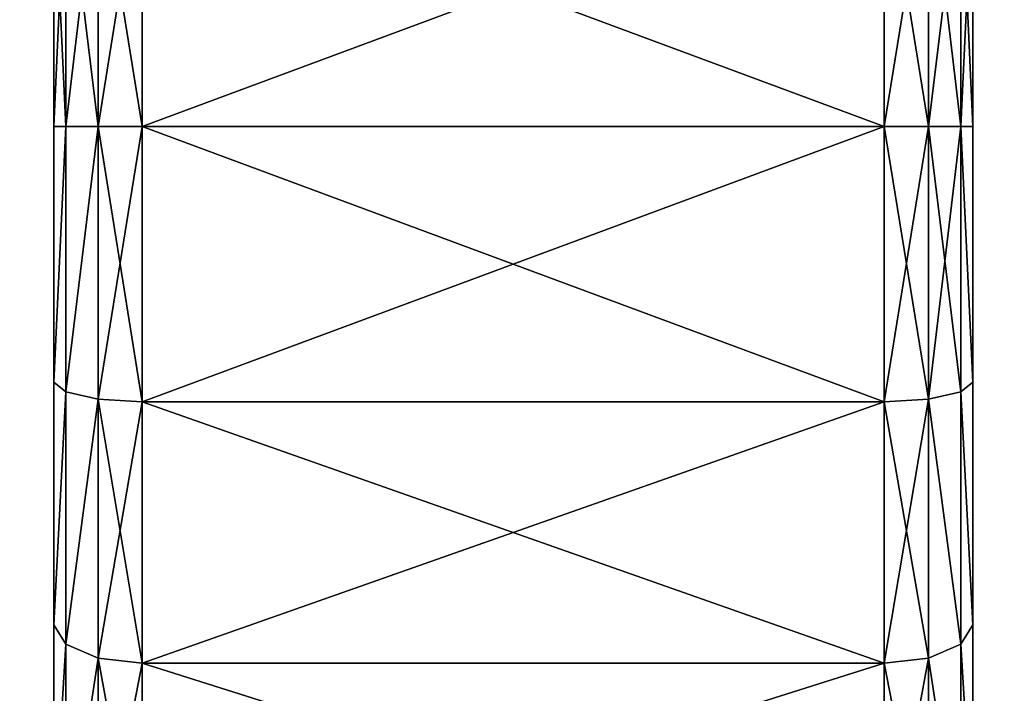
# Model space of a CAD drawing. Extents: x 0 to 48.8, y 0 to 26.9.
# Tile 251 of 256: x 46.318 to 47.098, y 21.955 to 22.488. Entities that reach past the tile are written whole.
import ezdxf

# ---------------------------------------------------------------- set-up
doc = ezdxf.new("R2010")
doc.units = 0
doc.header["$MEASUREMENT"] = 0
doc.layers.get('0').update_dxf_attribs({"linetype": 'CONTINUOUS'})
doc.layers.add('BODY', color=251, linetype='CONTINUOUS')

# ---------------------------------------------------------------- blocks, each defined once
blk = doc.blocks.new('T48IT100NP_TRADECAD_DXF')
at = {"layer": 'BODY', "color": 0}
for p, q in [((46.4151, 22.622, 2.1953), (46.4151, 22.4038, 2.2199)), ((46.4151, 22.622, 2.1953), (46.4151, 22.4038, 2.2199)), ((46.4151, 22.4038, 0.2588), (46.4151, 22.622, 0.2834)), ((46.4151, 22.4038, 0.2588), (46.4151, 22.622, 0.2834)), ((47.003, 22.622, 2.1953), (47.003, 22.4038, 2.2199)), ((47.003, 22.622, 2.1953), (47.003, 22.4038, 2.2199)), ((47.003, 22.4038, 0.2588), (47.003, 22.622, 0.2834)), ((47.003, 22.4038, 0.2588), (47.003, 22.622, 0.2834)), ((46.3545, 22.6142, 2.1612), (46.3545, 22.4038, 2.1849)), ((46.3545, 22.6142, 2.1612), (46.3545, 22.4038, 2.1849)), ((46.3545, 22.4038, 0.2938), (46.3545, 22.6142, 0.3175)), ((46.3545, 22.4038, 0.2938), (46.3545, 22.6142, 0.3175)), ((46.3801, 22.6199, 2.1862), (46.3801, 22.4038, 2.2105)), ((46.3801, 22.6199, 2.1862), (46.3801, 22.4038, 2.2105)), ((46.3801, 22.4038, 0.2682), (46.3801, 22.6199, 0.2925)), ((46.3801, 22.4038, 0.2682), (46.3801, 22.6199, 0.2925)), ((47.038, 22.6199, 2.1862), (47.038, 22.4038, 2.2105)), ((47.038, 22.6199, 2.1862), (47.038, 22.4038, 2.2105)), ((47.038, 22.4038, 0.2682), (47.038, 22.6199, 0.2925)), ((47.038, 22.4038, 0.2682), (47.038, 22.6199, 0.2925)), ((47.0637, 22.6142, 2.1612), (47.0637, 22.4038, 2.1849)), ((47.0637, 22.6142, 2.1612), (47.0637, 22.4038, 2.1849)), ((47.0637, 22.4038, 0.2938), (47.0637, 22.6142, 0.3175)), ((47.0637, 22.4038, 0.2938), (47.0637, 22.6142, 0.3175)), ((46.3451, 22.4038, 0.3288), (46.3451, 22.6064, 0.3516)), ((46.3451, 22.6064, 2.1271), (46.3451, 22.4038, 2.1499)), ((46.3451, 22.6064, 2.1271), (46.3451, 22.4038, 2.1499)), ((46.3451, 22.4038, 0.3288), (46.3451, 22.6064, 0.3516)), ((47.073, 22.6064, 2.1271), (47.073, 22.4038, 2.1499)), ((47.073, 22.6064, 2.1271), (47.073, 22.4038, 2.1499)), ((47.073, 22.4038, 0.3288), (47.073, 22.6064, 0.3516)), ((47.073, 22.4038, 0.3288), (47.073, 22.6064, 0.3516)), ((46.3451, 22.4038, 2.1499), (46.3451, 22.2012, 2.1271)), ((46.3451, 22.2012, 0.3516), (46.3451, 22.4038, 0.3288)), ((46.3545, 22.4038, 2.1849), (46.3451, 22.4038, 2.1499)), ((46.3451, 22.4038, 0.3288), (46.3545, 22.4038, 0.2938)), ((46.3451, 22.4038, 0.3288), (46.3545, 22.4038, 0.2938)), ((46.3451, 22.2012, 0.3516), (46.3451, 22.4038, 0.3288)), ((46.3545, 22.4038, 2.1849), (46.3451, 22.4038, 2.1499)), ((46.3451, 22.4038, 2.1499), (46.3451, 22.2012, 2.1271)), ((46.3801, 22.4038, 2.2105), (46.3545, 22.4038, 2.1849)), ((46.3545, 22.4038, 0.2938), (46.3801, 22.4038, 0.2682)), ((46.3545, 22.1934, 0.3175), (46.3545, 22.4038, 0.2938)), ((46.3545, 22.4038, 0.2938), (46.3801, 22.4038, 0.2682)), ((46.3545, 22.1934, 0.3175), (46.3545, 22.4038, 0.2938)), ((46.3545, 22.4038, 2.1849), (46.3545, 22.1934, 2.1612)), ((46.3801, 22.4038, 2.2105), (46.3545, 22.4038, 2.1849)), ((46.3545, 22.4038, 2.1849), (46.3545, 22.1934, 2.1612)), ((46.4151, 22.4038, 2.2199), (46.3801, 22.4038, 2.2105)), ((46.3801, 22.4038, 0.2682), (46.4151, 22.4038, 0.2588)), ((46.3801, 22.1877, 0.2925), (46.3801, 22.4038, 0.2682)), ((46.3801, 22.4038, 0.2682), (46.4151, 22.4038, 0.2588)), ((46.3801, 22.1877, 0.2925), (46.3801, 22.4038, 0.2682)), ((46.3801, 22.4038, 2.2105), (46.3801, 22.1877, 2.1862)), ((46.4151, 22.4038, 2.2199), (46.3801, 22.4038, 2.2105)), ((46.3801, 22.4038, 2.2105), (46.3801, 22.1877, 2.1862)), ((47.003, 22.4038, 2.2199), (46.4151, 22.4038, 2.2199)), ((46.4151, 22.4038, 0.2588), (47.003, 22.4038, 0.2588)), ((46.4151, 22.1856, 0.2834), (46.4151, 22.4038, 0.2588)), ((46.4151, 22.4038, 0.2588), (47.003, 22.4038, 0.2588)), ((46.4151, 22.1856, 0.2834), (46.4151, 22.4038, 0.2588)), ((46.4151, 22.4038, 2.2199), (46.4151, 22.1856, 2.1953)), ((47.003, 22.4038, 2.2199), (46.4151, 22.4038, 2.2199)), ((46.4151, 22.4038, 2.2199), (46.4151, 22.1856, 2.1953)), ((47.038, 22.4038, 2.2105), (47.003, 22.4038, 2.2199)), ((47.003, 22.4038, 0.2588), (47.038, 22.4038, 0.2682)), ((47.003, 22.1856, 0.2834), (47.003, 22.4038, 0.2588)), ((47.003, 22.4038, 0.2588), (47.038, 22.4038, 0.2682)), ((47.003, 22.1856, 0.2834), (47.003, 22.4038, 0.2588)), ((47.003, 22.4038, 2.2199), (47.003, 22.1856, 2.1953)), ((47.038, 22.4038, 2.2105), (47.003, 22.4038, 2.2199)), ((47.003, 22.4038, 2.2199), (47.003, 22.1856, 2.1953)), ((47.0637, 22.4038, 2.1849), (47.038, 22.4038, 2.2105)), ((47.038, 22.4038, 0.2682), (47.0637, 22.4038, 0.2938)), ((47.038, 22.1877, 0.2925), (47.038, 22.4038, 0.2682)), ((47.038, 22.4038, 0.2682), (47.0637, 22.4038, 0.2938)), ((47.038, 22.1877, 0.2925), (47.038, 22.4038, 0.2682)), ((47.038, 22.4038, 2.2105), (47.038, 22.1877, 2.1862)), ((47.0637, 22.4038, 2.1849), (47.038, 22.4038, 2.2105)), ((47.038, 22.4038, 2.2105), (47.038, 22.1877, 2.1862)), ((47.073, 22.4038, 2.1499), (47.0637, 22.4038, 2.1849)), ((47.0637, 22.4038, 0.2938), (47.073, 22.4038, 0.3288)), ((47.0637, 22.1934, 0.3175), (47.0637, 22.4038, 0.2938)), ((47.0637, 22.4038, 0.2938), (47.073, 22.4038, 0.3288)), ((47.0637, 22.1934, 0.3175), (47.0637, 22.4038, 0.2938)), ((47.0637, 22.4038, 2.1849), (47.0637, 22.1934, 2.1612)), ((47.073, 22.4038, 2.1499), (47.0637, 22.4038, 2.1849)), ((47.0637, 22.4038, 2.1849), (47.0637, 22.1934, 2.1612)), ((47.073, 22.4038, 2.1499), (47.073, 22.2012, 2.1271)), ((47.073, 22.2012, 0.3516), (47.073, 22.4038, 0.3288)), ((47.073, 22.2012, 0.3516), (47.073, 22.4038, 0.3288)), ((47.073, 22.4038, 2.1499), (47.073, 22.2012, 2.1271)), ((46.3451, 22.2012, 2.1271), (46.3451, 22.0088, 2.0597)), ((46.3451, 22.0088, 0.419), (46.3451, 22.2012, 0.3516)), ((46.3451, 22.2012, 0.3516), (46.3545, 22.1934, 0.3175)), ((46.3451, 22.2012, 0.3516), (46.3545, 22.1934, 0.3175)), ((46.3451, 22.0088, 0.419), (46.3451, 22.2012, 0.3516)), ((46.3451, 22.2012, 2.1271), (46.3545, 22.1934, 2.1612)), ((46.3451, 22.2012, 2.1271), (46.3451, 22.0088, 2.0597)), ((46.3451, 22.2012, 2.1271), (46.3545, 22.1934, 2.1612)), ((47.0637, 22.1934, 0.3175), (47.073, 22.2012, 0.3516)), ((47.0637, 22.1934, 0.3175), (47.073, 22.2012, 0.3516)), ((47.0637, 22.1934, 2.1612), (47.073, 22.2012, 2.1271)), ((47.0637, 22.1934, 2.1612), (47.073, 22.2012, 2.1271)), ((47.073, 22.2012, 2.1271), (47.073, 22.0088, 2.0597)), ((47.073, 22.0088, 0.419), (47.073, 22.2012, 0.3516)), ((47.073, 22.0088, 0.419), (47.073, 22.2012, 0.3516)), ((47.073, 22.2012, 2.1271), (47.073, 22.0088, 2.0597)), ((46.3545, 22.1934, 0.3175), (46.3801, 22.1877, 0.2925)), ((46.3545, 21.9936, 0.3875), (46.3545, 22.1934, 0.3175)), ((46.3545, 22.1934, 0.3175), (46.3801, 22.1877, 0.2925)), ((46.3545, 21.9936, 0.3875), (46.3545, 22.1934, 0.3175)), ((46.3545, 22.1934, 2.1612), (46.3545, 21.9936, 2.0913)), ((46.3545, 22.1934, 2.1612), (46.3801, 22.1877, 2.1862)), ((46.3545, 22.1934, 2.1612), (46.3545, 21.9936, 2.0913)), ((46.3545, 22.1934, 2.1612), (46.3801, 22.1877, 2.1862)), ((47.038, 22.1877, 0.2925), (47.0637, 22.1934, 0.3175)), ((47.038, 22.1877, 0.2925), (47.0637, 22.1934, 0.3175)), ((47.038, 22.1877, 2.1862), (47.0637, 22.1934, 2.1612)), ((47.038, 22.1877, 2.1862), (47.0637, 22.1934, 2.1612)), ((47.0637, 21.9936, 0.3875), (47.0637, 22.1934, 0.3175)), ((47.0637, 21.9936, 0.3875), (47.0637, 22.1934, 0.3175)), ((47.0637, 22.1934, 2.1612), (47.0637, 21.9936, 2.0913)), ((47.0637, 22.1934, 2.1612), (47.0637, 21.9936, 2.0913)), ((46.3801, 22.1877, 0.2925), (46.4151, 22.1856, 0.2834)), ((46.3801, 21.9825, 0.3644), (46.3801, 22.1877, 0.2925)), ((46.3801, 22.1877, 0.2925), (46.4151, 22.1856, 0.2834)), ((46.3801, 21.9825, 0.3644), (46.3801, 22.1877, 0.2925)), ((46.3801, 22.1877, 2.1862), (46.3801, 21.9825, 2.1143)), ((46.3801, 22.1877, 2.1862), (46.4151, 22.1856, 2.1953)), ((46.3801, 22.1877, 2.1862), (46.3801, 21.9825, 2.1143)), ((46.3801, 22.1877, 2.1862), (46.4151, 22.1856, 2.1953)), ((46.4151, 22.1856, 0.2834), (47.003, 22.1856, 0.2834)), ((46.4151, 21.9784, 0.3559), (46.4151, 22.1856, 0.2834)), ((46.4151, 22.1856, 0.2834), (47.003, 22.1856, 0.2834)), ((46.4151, 21.9784, 0.3559), (46.4151, 22.1856, 0.2834)), ((46.4151, 22.1856, 2.1953), (46.4151, 21.9784, 2.1228)), ((46.4151, 22.1856, 2.1953), (47.003, 22.1856, 2.1953)), ((46.4151, 22.1856, 2.1953), (46.4151, 21.9784, 2.1228)), ((46.4151, 22.1856, 2.1953), (47.003, 22.1856, 2.1953)), ((47.003, 22.1856, 0.2834), (47.038, 22.1877, 0.2925)), ((47.003, 22.1856, 0.2834), (47.038, 22.1877, 0.2925)), ((47.003, 22.1856, 2.1953), (47.038, 22.1877, 2.1862)), ((47.003, 22.1856, 2.1953), (47.038, 22.1877, 2.1862)), ((47.003, 21.9784, 0.3559), (47.003, 22.1856, 0.2834)), ((47.003, 21.9784, 0.3559), (47.003, 22.1856, 0.2834)), ((47.003, 22.1856, 2.1953), (47.003, 21.9784, 2.1228)), ((47.003, 22.1856, 2.1953), (47.003, 21.9784, 2.1228)), ((47.038, 21.9825, 0.3644), (47.038, 22.1877, 0.2925)), ((47.038, 21.9825, 0.3644), (47.038, 22.1877, 0.2925)), ((47.038, 22.1877, 2.1862), (47.038, 21.9825, 2.1143)), ((47.038, 22.1877, 2.1862), (47.038, 21.9825, 2.1143)), ((46.3451, 22.0088, 2.0597), (46.3451, 21.8361, 1.9513)), ((46.3451, 21.8361, 0.5275), (46.3451, 22.0088, 0.419)), ((46.3451, 22.0088, 0.419), (46.3545, 21.9936, 0.3875)), ((46.3451, 22.0088, 0.419), (46.3545, 21.9936, 0.3875)), ((46.3451, 21.8361, 0.5275), (46.3451, 22.0088, 0.419)), ((46.3451, 22.0088, 2.0597), (46.3545, 21.9936, 2.0913)), ((46.3451, 22.0088, 2.0597), (46.3451, 21.8361, 1.9513)), ((46.3451, 22.0088, 2.0597), (46.3545, 21.9936, 2.0913)), ((47.0637, 21.9936, 0.3875), (47.073, 22.0088, 0.419)), ((47.0637, 21.9936, 0.3875), (47.073, 22.0088, 0.419)), ((47.0637, 21.9936, 2.0913), (47.073, 22.0088, 2.0597)), ((47.0637, 21.9936, 2.0913), (47.073, 22.0088, 2.0597)), ((47.073, 22.0088, 2.0597), (47.073, 21.8361, 1.9513)), ((47.073, 21.8361, 0.5275), (47.073, 22.0088, 0.419)), ((47.073, 21.8361, 0.5275), (47.073, 22.0088, 0.419)), ((47.073, 22.0088, 2.0597), (47.073, 21.8361, 1.9513)), ((46.3545, 21.9936, 0.3875), (46.3801, 21.9825, 0.3644)), ((46.3545, 21.8143, 0.5001), (46.3545, 21.9936, 0.3875)), ((46.3545, 21.9936, 0.3875), (46.3801, 21.9825, 0.3644)), ((46.3545, 21.8143, 0.5001), (46.3545, 21.9936, 0.3875)), ((46.3545, 21.9936, 2.0913), (46.3545, 21.8143, 1.9786)), ((46.3545, 21.9936, 2.0913), (46.3801, 21.9825, 2.1143)), ((46.3545, 21.9936, 2.0913), (46.3545, 21.8143, 1.9786)), ((46.3545, 21.9936, 2.0913), (46.3801, 21.9825, 2.1143)), ((47.038, 21.9825, 0.3644), (47.0637, 21.9936, 0.3875)), ((47.038, 21.9825, 0.3644), (47.0637, 21.9936, 0.3875)), ((47.038, 21.9825, 2.1143), (47.0637, 21.9936, 2.0913)), ((47.038, 21.9825, 2.1143), (47.0637, 21.9936, 2.0913)), ((47.0637, 21.8143, 0.5001), (47.0637, 21.9936, 0.3875)), ((47.0637, 21.8143, 0.5001), (47.0637, 21.9936, 0.3875)), ((47.0637, 21.9936, 2.0913), (47.0637, 21.8143, 1.9786)), ((47.0637, 21.9936, 2.0913), (47.0637, 21.8143, 1.9786)), ((46.3801, 21.9825, 0.3644), (46.4151, 21.9784, 0.3559)), ((46.3801, 21.7983, 0.4801), (46.3801, 21.9825, 0.3644)), ((46.3801, 21.9825, 0.3644), (46.4151, 21.9784, 0.3559)), ((46.3801, 21.7983, 0.4801), (46.3801, 21.9825, 0.3644)), ((46.3801, 21.9825, 2.1143), (46.3801, 21.7983, 1.9986)), ((46.3801, 21.9825, 2.1143), (46.4151, 21.9784, 2.1228)), ((46.3801, 21.9825, 2.1143), (46.3801, 21.7983, 1.9986)), ((46.3801, 21.9825, 2.1143), (46.4151, 21.9784, 2.1228)), ((47.003, 21.9784, 0.3559), (47.038, 21.9825, 0.3644)), ((47.003, 21.9784, 0.3559), (47.038, 21.9825, 0.3644)), ((47.003, 21.9784, 2.1228), (47.038, 21.9825, 2.1143)), ((47.003, 21.9784, 2.1228), (47.038, 21.9825, 2.1143)), ((47.038, 21.7983, 0.4801), (47.038, 21.9825, 0.3644)), ((47.038, 21.7983, 0.4801), (47.038, 21.9825, 0.3644)), ((47.038, 21.9825, 2.1143), (47.038, 21.7983, 1.9986)), ((47.038, 21.9825, 2.1143), (47.038, 21.7983, 1.9986)), ((46.4151, 21.9784, 0.3559), (47.003, 21.9784, 0.3559)), ((46.4151, 21.7925, 0.4727), (46.4151, 21.9784, 0.3559)), ((46.4151, 21.9784, 0.3559), (47.003, 21.9784, 0.3559)), ((46.4151, 21.7925, 0.4727), (46.4151, 21.9784, 0.3559)), ((46.4151, 21.9784, 2.1228), (46.4151, 21.7925, 2.006)), ((46.4151, 21.9784, 2.1228), (47.003, 21.9784, 2.1228)), ((46.4151, 21.9784, 2.1228), (46.4151, 21.7925, 2.006)), ((46.4151, 21.9784, 2.1228), (47.003, 21.9784, 2.1228)), ((47.003, 21.7925, 0.4727), (47.003, 21.9784, 0.3559)), ((47.003, 21.7925, 0.4727), (47.003, 21.9784, 0.3559)), ((47.003, 21.9784, 2.1228), (47.003, 21.7925, 2.006)), ((47.003, 21.9784, 2.1228), (47.003, 21.7925, 2.006))]:
    blk.add_line(p, q, dxfattribs=at)
at = {"layer": 'BODY', "color": 251}
mesh = blk.add_polyface(dxfattribs=at)
corners = [(48.044, 26.7622, 81.6652), (30.8788, 8.8751, 81.6652), (30.8788, 26.7622, 81.6652), (48.044, 8.8751, 81.6652)]
mesh.append_faces([[corners[k] for k in face] for face in [(0, 1, 2), (1, 0, 3)]], dxfattribs={"vtx0": -1, "color": 251})
mesh = blk.add_polyface(dxfattribs=at)
corners = [(0.8004, 6.66, 1.2161), (3.0645, 7.4022, 1.2161), (0.8004, 25.6657, 1.2161), (48.044, 6.66, 1.2161), (45.479, 7.4022, 1.2161), (45.479, 25.6657, 1.2161), (48.044, 25.6657, 1.2161), (3.0645, 25.6657, 1.2161)]
mesh.append_faces([[corners[k] for k in face] for face in [(5, 3, 6)]], dxfattribs={"vtx0": -1, "color": 251})
mesh.append_faces([[corners[k] for k in face] for face in [(0, 1, 2), (1, 3, 4), (4, 3, 5)]], dxfattribs={"vtx0": -1, "vtx1": -1, "color": 251})
mesh.append_faces([[corners[k] for k in face] for face in [(1, 0, 3)]], dxfattribs={"vtx0": -1, "vtx2": -1, "color": 251})
mesh.append_faces([[corners[k] for k in face] for face in [(7, 2, 1)]], dxfattribs={"vtx1": -1, "color": 251})
mesh = blk.add_polyface(dxfattribs=at)
corners = [(46.3451, 21.5161, 1.0367), (46.3451, 21.5161, 1.442), (46.3451, 21.4933, 1.2394), (46.3451, 21.5835, 0.8443), (46.3451, 21.5835, 1.6344), (46.3451, 21.6919, 0.6716), (46.3451, 21.6919, 1.8071), (46.3451, 21.8361, 0.5275), (46.3451, 21.8361, 1.9513), (46.3451, 22.0088, 0.419), (46.3451, 22.0088, 2.0597), (46.3451, 22.2012, 0.3516), (46.3451, 22.2012, 2.1271), (46.3451, 22.4038, 0.3288), (46.3451, 22.4038, 2.1499), (46.3451, 22.6064, 0.3516), (46.3451, 22.6064, 2.1271), (46.3451, 22.7989, 0.419), (46.3451, 22.7989, 2.0597), (46.3451, 22.9715, 0.5275), (46.3451, 22.9715, 1.9513), (46.3451, 23.1157, 0.6716), (46.3451, 23.1157, 1.8071), (46.3451, 23.2242, 0.8443), (46.3451, 23.2242, 1.6344), (46.3451, 23.2915, 1.0367), (46.3451, 23.2915, 1.442), (46.3451, 23.3144, 1.2394)]
mesh.append_faces([[corners[k] for k in face] for face in [(0, 1, 2), (26, 25, 27)]], dxfattribs={"vtx0": -1, "color": 251})
mesh.append_faces([[corners[k] for k in face] for face in [(1, 3, 4), (4, 5, 6), (6, 7, 8), (8, 9, 10), (10, 11, 12), (12, 13, 14), (14, 15, 16), (16, 17, 18), (18, 19, 20), (20, 21, 22), (22, 23, 24), (24, 25, 26)]], dxfattribs={"vtx0": -1, "vtx1": -1, "color": 251})
mesh.append_faces([[corners[k] for k in face] for face in [(1, 0, 3), (4, 3, 5), (6, 5, 7), (8, 7, 9), (10, 9, 11), (12, 11, 13), (14, 13, 15), (16, 15, 17), (18, 17, 19), (20, 19, 21), (22, 21, 23), (24, 23, 25)]], dxfattribs={"vtx0": -1, "vtx2": -1, "color": 251})
mesh = blk.add_polyface(dxfattribs=at)
corners = [(47.073, 21.5161, 1.442), (47.073, 21.5161, 1.0367), (47.073, 21.4933, 1.2394), (47.073, 21.5835, 1.6344), (47.073, 21.5835, 0.8443), (47.073, 21.6919, 1.8071), (47.073, 21.6919, 0.6716), (47.073, 21.8361, 1.9513), (47.073, 21.8361, 0.5275), (47.073, 22.0088, 2.0597), (47.073, 22.0088, 0.419), (47.073, 22.2012, 2.1271), (47.073, 22.2012, 0.3516), (47.073, 22.4038, 2.1499), (47.073, 22.4038, 0.3288), (47.073, 22.6064, 2.1271), (47.073, 22.6064, 0.3516), (47.073, 22.7989, 2.0597), (47.073, 22.7989, 0.419), (47.073, 22.9715, 1.9513), (47.073, 22.9715, 0.5275), (47.073, 23.1157, 1.8071), (47.073, 23.1157, 0.6716), (47.073, 23.2242, 1.6344), (47.073, 23.2242, 0.8443), (47.073, 23.2915, 1.442), (47.073, 23.2915, 1.0367), (47.073, 23.3144, 1.2394)]
mesh.append_faces([[corners[k] for k in face] for face in [(0, 1, 2), (26, 25, 27)]], dxfattribs={"vtx0": -1, "color": 251})
mesh.append_faces([[corners[k] for k in face] for face in [(1, 3, 4), (4, 5, 6), (6, 7, 8), (8, 9, 10), (10, 11, 12), (12, 13, 14), (14, 15, 16), (16, 17, 18), (18, 19, 20), (20, 21, 22), (22, 23, 24), (24, 25, 26)]], dxfattribs={"vtx0": -1, "vtx1": -1, "color": 251})
mesh.append_faces([[corners[k] for k in face] for face in [(1, 0, 3), (4, 3, 5), (6, 5, 7), (8, 7, 9), (10, 9, 11), (12, 11, 13), (14, 13, 15), (16, 15, 17), (18, 17, 19), (20, 19, 21), (22, 21, 23), (24, 23, 25)]], dxfattribs={"vtx0": -1, "vtx2": -1, "color": 251})
mesh = blk.add_polyface(dxfattribs=at)
corners = [(46.4151, 22.622, 2.1953), (46.3801, 22.4038, 2.2105), (46.3801, 22.6199, 2.1862), (46.4151, 22.4038, 2.2199)]
mesh.append_faces([[corners[k] for k in face] for face in [(0, 1, 2), (1, 0, 3)]], dxfattribs={"vtx0": -1, "color": 251})
mesh = blk.add_polyface(dxfattribs=at)
corners = [(46.4151, 22.4038, 0.2588), (46.3801, 22.6199, 0.2925), (46.3801, 22.4038, 0.2682), (46.4151, 22.622, 0.2834)]
mesh.append_faces([[corners[k] for k in face] for face in [(0, 1, 2), (1, 0, 3)]], dxfattribs={"vtx0": -1, "color": 251})
mesh = blk.add_polyface(dxfattribs=at)
corners = [(47.003, 22.622, 2.1953), (46.4151, 22.4038, 2.2199), (46.4151, 22.622, 2.1953), (47.003, 22.4038, 2.2199)]
mesh.append_faces([[corners[k] for k in face] for face in [(0, 1, 2), (1, 0, 3)]], dxfattribs={"vtx0": -1, "color": 251})
mesh = blk.add_polyface(dxfattribs=at)
corners = [(47.003, 22.4038, 0.2588), (46.4151, 22.622, 0.2834), (46.4151, 22.4038, 0.2588), (47.003, 22.622, 0.2834)]
mesh.append_faces([[corners[k] for k in face] for face in [(0, 1, 2), (1, 0, 3)]], dxfattribs={"vtx0": -1, "color": 251})
mesh = blk.add_polyface(dxfattribs=at)
corners = [(47.038, 22.6199, 2.1862), (47.003, 22.4038, 2.2199), (47.003, 22.622, 2.1953), (47.038, 22.4038, 2.2105)]
mesh.append_faces([[corners[k] for k in face] for face in [(0, 1, 2), (1, 0, 3)]], dxfattribs={"vtx0": -1, "color": 251})
mesh = blk.add_polyface(dxfattribs=at)
corners = [(47.038, 22.4038, 0.2682), (47.003, 22.622, 0.2834), (47.003, 22.4038, 0.2588), (47.038, 22.6199, 0.2925)]
mesh.append_faces([[corners[k] for k in face] for face in [(0, 1, 2), (1, 0, 3)]], dxfattribs={"vtx0": -1, "color": 251})
mesh = blk.add_polyface(dxfattribs=at)
corners = [(46.3451, 22.6064, 2.1271), (46.3545, 22.4038, 2.1849), (46.3451, 22.4038, 2.1499), (46.3545, 22.6142, 2.1612)]
mesh.append_faces([[corners[k] for k in face] for face in [(0, 1, 2), (1, 0, 3)]], dxfattribs={"vtx0": -1, "color": 251})
mesh = blk.add_polyface(dxfattribs=at)
corners = [(46.3545, 22.6142, 0.3175), (46.3451, 22.4038, 0.3288), (46.3545, 22.4038, 0.2938), (46.3451, 22.6064, 0.3516)]
mesh.append_faces([[corners[k] for k in face] for face in [(0, 1, 2), (1, 0, 3)]], dxfattribs={"vtx0": -1, "color": 251})
mesh = blk.add_polyface(dxfattribs=at)
corners = [(46.3545, 22.6142, 2.1612), (46.3801, 22.4038, 2.2105), (46.3545, 22.4038, 2.1849), (46.3801, 22.6199, 2.1862)]
mesh.append_faces([[corners[k] for k in face] for face in [(0, 1, 2), (1, 0, 3)]], dxfattribs={"vtx0": -1, "color": 251})
mesh = blk.add_polyface(dxfattribs=at)
corners = [(46.3801, 22.6199, 0.2925), (46.3545, 22.4038, 0.2938), (46.3801, 22.4038, 0.2682), (46.3545, 22.6142, 0.3175)]
mesh.append_faces([[corners[k] for k in face] for face in [(0, 1, 2), (1, 0, 3)]], dxfattribs={"vtx0": -1, "color": 251})
mesh = blk.add_polyface(dxfattribs=at)
corners = [(47.0637, 22.6142, 2.1612), (47.038, 22.4038, 2.2105), (47.038, 22.6199, 2.1862), (47.0637, 22.4038, 2.1849)]
mesh.append_faces([[corners[k] for k in face] for face in [(0, 1, 2), (1, 0, 3)]], dxfattribs={"vtx0": -1, "color": 251})
mesh = blk.add_polyface(dxfattribs=at)
corners = [(47.0637, 22.4038, 0.2938), (47.038, 22.6199, 0.2925), (47.038, 22.4038, 0.2682), (47.0637, 22.6142, 0.3175)]
mesh.append_faces([[corners[k] for k in face] for face in [(0, 1, 2), (1, 0, 3)]], dxfattribs={"vtx0": -1, "color": 251})
mesh = blk.add_polyface(dxfattribs=at)
corners = [(47.0637, 22.6142, 2.1612), (47.073, 22.4038, 2.1499), (47.0637, 22.4038, 2.1849), (47.073, 22.6064, 2.1271)]
mesh.append_faces([[corners[k] for k in face] for face in [(0, 1, 2), (1, 0, 3)]], dxfattribs={"vtx0": -1, "color": 251})
mesh = blk.add_polyface(dxfattribs=at)
corners = [(47.073, 22.6064, 0.3516), (47.0637, 22.4038, 0.2938), (47.073, 22.4038, 0.3288), (47.0637, 22.6142, 0.3175)]
mesh.append_faces([[corners[k] for k in face] for face in [(0, 1, 2), (1, 0, 3)]], dxfattribs={"vtx0": -1, "color": 251})
mesh = blk.add_polyface(dxfattribs=at)
corners = [(46.3545, 22.4038, 0.2938), (46.3451, 22.2012, 0.3516), (46.3545, 22.1934, 0.3175), (46.3451, 22.4038, 0.3288)]
mesh.append_faces([[corners[k] for k in face] for face in [(0, 1, 2), (1, 0, 3)]], dxfattribs={"vtx0": -1, "color": 251})
mesh = blk.add_polyface(dxfattribs=at)
corners = [(46.3451, 22.2012, 2.1271), (46.3545, 22.4038, 2.1849), (46.3545, 22.1934, 2.1612), (46.3451, 22.4038, 2.1499)]
mesh.append_faces([[corners[k] for k in face] for face in [(0, 1, 2), (1, 0, 3)]], dxfattribs={"vtx0": -1, "color": 251})
mesh = blk.add_polyface(dxfattribs=at)
corners = [(46.3801, 22.4038, 0.2682), (46.3545, 22.1934, 0.3175), (46.3801, 22.1877, 0.2925), (46.3545, 22.4038, 0.2938)]
mesh.append_faces([[corners[k] for k in face] for face in [(0, 1, 2), (1, 0, 3)]], dxfattribs={"vtx0": -1, "color": 251})
mesh = blk.add_polyface(dxfattribs=at)
corners = [(46.3545, 22.1934, 2.1612), (46.3801, 22.4038, 2.2105), (46.3801, 22.1877, 2.1862), (46.3545, 22.4038, 2.1849)]
mesh.append_faces([[corners[k] for k in face] for face in [(0, 1, 2), (1, 0, 3)]], dxfattribs={"vtx0": -1, "color": 251})
mesh = blk.add_polyface(dxfattribs=at)
corners = [(46.4151, 22.1856, 0.2834), (46.3801, 22.4038, 0.2682), (46.3801, 22.1877, 0.2925), (46.4151, 22.4038, 0.2588)]
mesh.append_faces([[corners[k] for k in face] for face in [(0, 1, 2), (1, 0, 3)]], dxfattribs={"vtx0": -1, "color": 251})
mesh = blk.add_polyface(dxfattribs=at)
corners = [(46.4151, 22.4038, 2.2199), (46.3801, 22.1877, 2.1862), (46.3801, 22.4038, 2.2105), (46.4151, 22.1856, 2.1953)]
mesh.append_faces([[corners[k] for k in face] for face in [(0, 1, 2), (1, 0, 3)]], dxfattribs={"vtx0": -1, "color": 251})
mesh = blk.add_polyface(dxfattribs=at)
corners = [(47.003, 22.1856, 0.2834), (46.4151, 22.4038, 0.2588), (46.4151, 22.1856, 0.2834), (47.003, 22.4038, 0.2588)]
mesh.append_faces([[corners[k] for k in face] for face in [(0, 1, 2), (1, 0, 3)]], dxfattribs={"vtx0": -1, "color": 251})
mesh = blk.add_polyface(dxfattribs=at)
corners = [(47.003, 22.4038, 2.2199), (46.4151, 22.1856, 2.1953), (46.4151, 22.4038, 2.2199), (47.003, 22.1856, 2.1953)]
mesh.append_faces([[corners[k] for k in face] for face in [(0, 1, 2), (1, 0, 3)]], dxfattribs={"vtx0": -1, "color": 251})
mesh = blk.add_polyface(dxfattribs=at)
corners = [(47.038, 22.1877, 0.2925), (47.003, 22.4038, 0.2588), (47.003, 22.1856, 0.2834), (47.038, 22.4038, 0.2682)]
mesh.append_faces([[corners[k] for k in face] for face in [(0, 1, 2), (1, 0, 3)]], dxfattribs={"vtx0": -1, "color": 251})
mesh = blk.add_polyface(dxfattribs=at)
corners = [(47.038, 22.4038, 2.2105), (47.003, 22.1856, 2.1953), (47.003, 22.4038, 2.2199), (47.038, 22.1877, 2.1862)]
mesh.append_faces([[corners[k] for k in face] for face in [(0, 1, 2), (1, 0, 3)]], dxfattribs={"vtx0": -1, "color": 251})
mesh = blk.add_polyface(dxfattribs=at)
corners = [(47.0637, 22.1934, 0.3175), (47.038, 22.4038, 0.2682), (47.038, 22.1877, 0.2925), (47.0637, 22.4038, 0.2938)]
mesh.append_faces([[corners[k] for k in face] for face in [(0, 1, 2), (1, 0, 3)]], dxfattribs={"vtx0": -1, "color": 251})
mesh = blk.add_polyface(dxfattribs=at)
corners = [(47.0637, 22.4038, 2.1849), (47.038, 22.1877, 2.1862), (47.038, 22.4038, 2.2105), (47.0637, 22.1934, 2.1612)]
mesh.append_faces([[corners[k] for k in face] for face in [(0, 1, 2), (1, 0, 3)]], dxfattribs={"vtx0": -1, "color": 251})
mesh = blk.add_polyface(dxfattribs=at)
corners = [(47.073, 22.2012, 0.3516), (47.0637, 22.4038, 0.2938), (47.0637, 22.1934, 0.3175), (47.073, 22.4038, 0.3288)]
mesh.append_faces([[corners[k] for k in face] for face in [(0, 1, 2), (1, 0, 3)]], dxfattribs={"vtx0": -1, "color": 251})
mesh = blk.add_polyface(dxfattribs=at)
corners = [(47.0637, 22.4038, 2.1849), (47.073, 22.2012, 2.1271), (47.0637, 22.1934, 2.1612), (47.073, 22.4038, 2.1499)]
mesh.append_faces([[corners[k] for k in face] for face in [(0, 1, 2), (1, 0, 3)]], dxfattribs={"vtx0": -1, "color": 251})
mesh = blk.add_polyface(dxfattribs=at)
corners = [(46.3545, 22.1934, 0.3175), (46.3451, 22.0088, 0.419), (46.3545, 21.9936, 0.3875), (46.3451, 22.2012, 0.3516)]
mesh.append_faces([[corners[k] for k in face] for face in [(0, 1, 2), (1, 0, 3)]], dxfattribs={"vtx0": -1, "color": 251})
mesh = blk.add_polyface(dxfattribs=at)
corners = [(46.3451, 22.0088, 2.0597), (46.3545, 22.1934, 2.1612), (46.3545, 21.9936, 2.0913), (46.3451, 22.2012, 2.1271)]
mesh.append_faces([[corners[k] for k in face] for face in [(0, 1, 2), (1, 0, 3)]], dxfattribs={"vtx0": -1, "color": 251})
mesh = blk.add_polyface(dxfattribs=at)
corners = [(47.073, 22.0088, 0.419), (47.0637, 22.1934, 0.3175), (47.0637, 21.9936, 0.3875), (47.073, 22.2012, 0.3516)]
mesh.append_faces([[corners[k] for k in face] for face in [(0, 1, 2), (1, 0, 3)]], dxfattribs={"vtx0": -1, "color": 251})
mesh = blk.add_polyface(dxfattribs=at)
corners = [(47.0637, 22.1934, 2.1612), (47.073, 22.0088, 2.0597), (47.0637, 21.9936, 2.0913), (47.073, 22.2012, 2.1271)]
mesh.append_faces([[corners[k] for k in face] for face in [(0, 1, 2), (1, 0, 3)]], dxfattribs={"vtx0": -1, "color": 251})
mesh = blk.add_polyface(dxfattribs=at)
corners = [(46.3801, 22.1877, 0.2925), (46.3545, 21.9936, 0.3875), (46.3801, 21.9825, 0.3644), (46.3545, 22.1934, 0.3175)]
mesh.append_faces([[corners[k] for k in face] for face in [(0, 1, 2), (1, 0, 3)]], dxfattribs={"vtx0": -1, "color": 251})
mesh = blk.add_polyface(dxfattribs=at)
corners = [(46.3545, 21.9936, 2.0913), (46.3801, 22.1877, 2.1862), (46.3801, 21.9825, 2.1143), (46.3545, 22.1934, 2.1612)]
mesh.append_faces([[corners[k] for k in face] for face in [(0, 1, 2), (1, 0, 3)]], dxfattribs={"vtx0": -1, "color": 251})
mesh = blk.add_polyface(dxfattribs=at)
corners = [(47.0637, 21.9936, 0.3875), (47.038, 22.1877, 0.2925), (47.038, 21.9825, 0.3644), (47.0637, 22.1934, 0.3175)]
mesh.append_faces([[corners[k] for k in face] for face in [(0, 1, 2), (1, 0, 3)]], dxfattribs={"vtx0": -1, "color": 251})
mesh = blk.add_polyface(dxfattribs=at)
corners = [(47.038, 22.1877, 2.1862), (47.0637, 21.9936, 2.0913), (47.038, 21.9825, 2.1143), (47.0637, 22.1934, 2.1612)]
mesh.append_faces([[corners[k] for k in face] for face in [(0, 1, 2), (1, 0, 3)]], dxfattribs={"vtx0": -1, "color": 251})
mesh = blk.add_polyface(dxfattribs=at)
corners = [(46.4151, 21.9784, 0.3559), (46.3801, 22.1877, 0.2925), (46.3801, 21.9825, 0.3644), (46.4151, 22.1856, 0.2834)]
mesh.append_faces([[corners[k] for k in face] for face in [(0, 1, 2), (1, 0, 3)]], dxfattribs={"vtx0": -1, "color": 251})
mesh = blk.add_polyface(dxfattribs=at)
corners = [(46.4151, 22.1856, 2.1953), (46.3801, 21.9825, 2.1143), (46.3801, 22.1877, 2.1862), (46.4151, 21.9784, 2.1228)]
mesh.append_faces([[corners[k] for k in face] for face in [(0, 1, 2), (1, 0, 3)]], dxfattribs={"vtx0": -1, "color": 251})
mesh = blk.add_polyface(dxfattribs=at)
corners = [(47.003, 21.9784, 0.3559), (46.4151, 22.1856, 0.2834), (46.4151, 21.9784, 0.3559), (47.003, 22.1856, 0.2834)]
mesh.append_faces([[corners[k] for k in face] for face in [(0, 1, 2), (1, 0, 3)]], dxfattribs={"vtx0": -1, "color": 251})
mesh = blk.add_polyface(dxfattribs=at)
corners = [(47.003, 22.1856, 2.1953), (46.4151, 21.9784, 2.1228), (46.4151, 22.1856, 2.1953), (47.003, 21.9784, 2.1228)]
mesh.append_faces([[corners[k] for k in face] for face in [(0, 1, 2), (1, 0, 3)]], dxfattribs={"vtx0": -1, "color": 251})
mesh = blk.add_polyface(dxfattribs=at)
corners = [(47.038, 21.9825, 0.3644), (47.003, 22.1856, 0.2834), (47.003, 21.9784, 0.3559), (47.038, 22.1877, 0.2925)]
mesh.append_faces([[corners[k] for k in face] for face in [(0, 1, 2), (1, 0, 3)]], dxfattribs={"vtx0": -1, "color": 251})
mesh = blk.add_polyface(dxfattribs=at)
corners = [(47.038, 22.1877, 2.1862), (47.003, 21.9784, 2.1228), (47.003, 22.1856, 2.1953), (47.038, 21.9825, 2.1143)]
mesh.append_faces([[corners[k] for k in face] for face in [(0, 1, 2), (1, 0, 3)]], dxfattribs={"vtx0": -1, "color": 251})
mesh = blk.add_polyface(dxfattribs=at)
corners = [(46.3545, 21.9936, 0.3875), (46.3451, 21.8361, 0.5275), (46.3545, 21.8143, 0.5001), (46.3451, 22.0088, 0.419)]
mesh.append_faces([[corners[k] for k in face] for face in [(0, 1, 2), (1, 0, 3)]], dxfattribs={"vtx0": -1, "color": 251})
mesh = blk.add_polyface(dxfattribs=at)
corners = [(46.3451, 21.8361, 1.9513), (46.3545, 21.9936, 2.0913), (46.3545, 21.8143, 1.9786), (46.3451, 22.0088, 2.0597)]
mesh.append_faces([[corners[k] for k in face] for face in [(0, 1, 2), (1, 0, 3)]], dxfattribs={"vtx0": -1, "color": 251})
mesh = blk.add_polyface(dxfattribs=at)
corners = [(47.073, 21.8361, 0.5275), (47.0637, 21.9936, 0.3875), (47.0637, 21.8143, 0.5001), (47.073, 22.0088, 0.419)]
mesh.append_faces([[corners[k] for k in face] for face in [(0, 1, 2), (1, 0, 3)]], dxfattribs={"vtx0": -1, "color": 251})
mesh = blk.add_polyface(dxfattribs=at)
corners = [(47.0637, 21.9936, 2.0913), (47.073, 21.8361, 1.9513), (47.0637, 21.8143, 1.9786), (47.073, 22.0088, 2.0597)]
mesh.append_faces([[corners[k] for k in face] for face in [(0, 1, 2), (1, 0, 3)]], dxfattribs={"vtx0": -1, "color": 251})
mesh = blk.add_polyface(dxfattribs=at)
corners = [(46.3801, 21.9825, 0.3644), (46.3545, 21.8143, 0.5001), (46.3801, 21.7983, 0.4801), (46.3545, 21.9936, 0.3875)]
mesh.append_faces([[corners[k] for k in face] for face in [(0, 1, 2), (1, 0, 3)]], dxfattribs={"vtx0": -1, "color": 251})
mesh = blk.add_polyface(dxfattribs=at)
corners = [(46.3545, 21.8143, 1.9786), (46.3801, 21.9825, 2.1143), (46.3801, 21.7983, 1.9986), (46.3545, 21.9936, 2.0913)]
mesh.append_faces([[corners[k] for k in face] for face in [(0, 1, 2), (1, 0, 3)]], dxfattribs={"vtx0": -1, "color": 251})
mesh = blk.add_polyface(dxfattribs=at)
corners = [(47.0637, 21.8143, 0.5001), (47.038, 21.9825, 0.3644), (47.038, 21.7983, 0.4801), (47.0637, 21.9936, 0.3875)]
mesh.append_faces([[corners[k] for k in face] for face in [(0, 1, 2), (1, 0, 3)]], dxfattribs={"vtx0": -1, "color": 251})
mesh = blk.add_polyface(dxfattribs=at)
corners = [(47.038, 21.9825, 2.1143), (47.0637, 21.8143, 1.9786), (47.038, 21.7983, 1.9986), (47.0637, 21.9936, 2.0913)]
mesh.append_faces([[corners[k] for k in face] for face in [(0, 1, 2), (1, 0, 3)]], dxfattribs={"vtx0": -1, "color": 251})
mesh = blk.add_polyface(dxfattribs=at)
corners = [(46.4151, 21.7925, 0.4727), (46.3801, 21.9825, 0.3644), (46.3801, 21.7983, 0.4801), (46.4151, 21.9784, 0.3559)]
mesh.append_faces([[corners[k] for k in face] for face in [(0, 1, 2), (1, 0, 3)]], dxfattribs={"vtx0": -1, "color": 251})
mesh = blk.add_polyface(dxfattribs=at)
corners = [(46.4151, 21.9784, 2.1228), (46.3801, 21.7983, 1.9986), (46.3801, 21.9825, 2.1143), (46.4151, 21.7925, 2.006)]
mesh.append_faces([[corners[k] for k in face] for face in [(0, 1, 2), (1, 0, 3)]], dxfattribs={"vtx0": -1, "color": 251})
mesh = blk.add_polyface(dxfattribs=at)
corners = [(47.038, 21.7983, 0.4801), (47.003, 21.9784, 0.3559), (47.003, 21.7925, 0.4727), (47.038, 21.9825, 0.3644)]
mesh.append_faces([[corners[k] for k in face] for face in [(0, 1, 2), (1, 0, 3)]], dxfattribs={"vtx0": -1, "color": 251})
mesh = blk.add_polyface(dxfattribs=at)
corners = [(47.038, 21.9825, 2.1143), (47.003, 21.7925, 2.006), (47.003, 21.9784, 2.1228), (47.038, 21.7983, 1.9986)]
mesh.append_faces([[corners[k] for k in face] for face in [(0, 1, 2), (1, 0, 3)]], dxfattribs={"vtx0": -1, "color": 251})
mesh = blk.add_polyface(dxfattribs=at)
corners = [(47.003, 21.7925, 0.4727), (46.4151, 21.9784, 0.3559), (46.4151, 21.7925, 0.4727), (47.003, 21.9784, 0.3559)]
mesh.append_faces([[corners[k] for k in face] for face in [(0, 1, 2), (1, 0, 3)]], dxfattribs={"vtx0": -1, "color": 251})
mesh = blk.add_polyface(dxfattribs=at)
corners = [(47.003, 21.9784, 2.1228), (46.4151, 21.7925, 2.006), (46.4151, 21.9784, 2.1228), (47.003, 21.7925, 2.006)]
mesh.append_faces([[corners[k] for k in face] for face in [(0, 1, 2), (1, 0, 3)]], dxfattribs={"vtx0": -1, "color": 251})

msp = doc.modelspace()

# ---------------------------------------------------------------- block references
at = {"color": 0}
msp.add_blockref('T48IT100NP_TRADECAD_DXF', (0, 0), dxfattribs=at)

doc.saveas('drawing.dxf')
